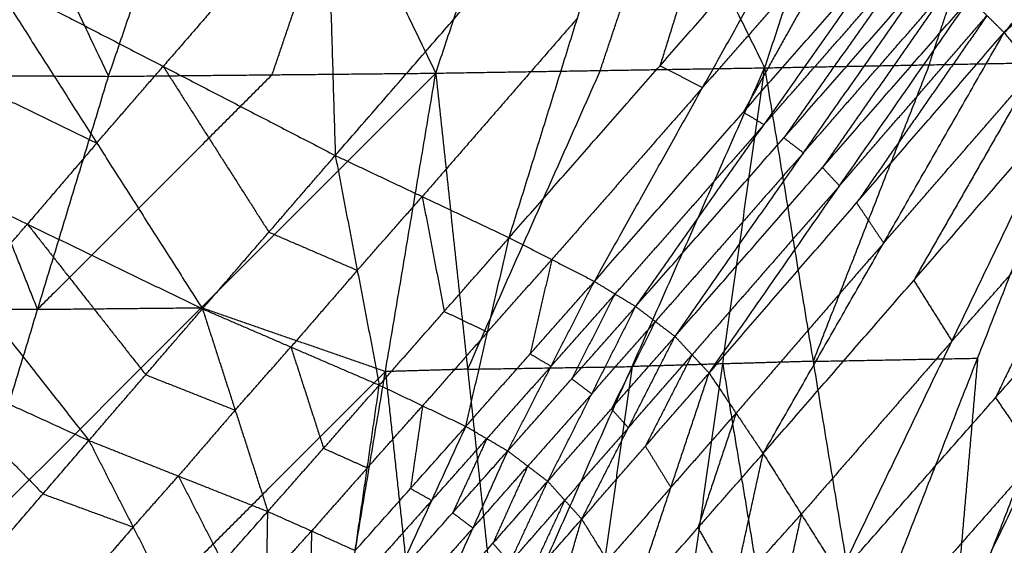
# Model space of a CAD drawing. Header units: millimetres. Extents: x -106 to 110, y -96 to 120.
# Tile 10 of 256: x -68.03 to -65.56, y -67.66 to -66.34. Entities that reach past the tile are written whole.
import ezdxf

# ---------------------------------------------------------------- set-up
doc = ezdxf.new("R2010")
doc.units = ezdxf.units.MM
doc.header["$MEASUREMENT"] = 0
doc.layers.add('Default', color=7, linetype='Continuous', true_color=0x000000)

msp = doc.modelspace()

# ---------------------------------------------------------------- linework, layer by layer
at = {"layer": 'Default'}
for points in [[(-65.5619, -66.3752, 13.5313), (-64.7616, -65.4464, 13.0082), (-63.9613, -64.5175, 12.4851)], [(-65.5619, -66.3752, 13.5313), (-64.7133, -65.5699, 13.0401), (-63.8648, -64.7645, 12.549)], [(-67.2841, -65.2891, 13.6064), (-67.263, -65.9865, 13.6616), (-67.242, -66.6839, 13.7167)], [(-66.1634, -66.4638, 9.3936), (-65.9963, -65.9608, 8.7594), (-65.8292, -65.4577, 8.1253)], [(-65.8292, -65.4577, 8.1253), (-65.583, -65.9531, 8.6018), (-65.3368, -66.4484, 9.0783)], [(-68.2905, -65.4767, 9.0909), (-68.0511, -65.9809, 9.5688), (-67.8116, -66.4852, 10.0466)], [(-67.8116, -66.4852, 10.0466), (-67.6408, -65.9831, 9.4031), (-67.47, -65.481, 8.7595)], [(-67.47, -65.481, 8.7595), (-67.2299, -65.9791, 9.2383), (-66.9897, -66.4772, 9.7171)], [(-66.9897, -66.4772, 9.7171), (-66.8211, -65.9748, 9.0777), (-66.6526, -65.4723, 8.4384)], [(-66.6526, -65.4723, 8.4384), (-66.408, -65.9681, 8.916), (-66.1634, -66.4638, 9.3936)], [(-67.242, -66.6839, 13.7167), (-66.852, -66.2356, 13.6419), (-66.4621, -65.7873, 13.567)], [(-66.8053, -66.8905, 13.7337), (-66.6337, -66.3389, 13.6503), (-66.4621, -65.7873, 13.567)], [(-66.2547, -65.9069, 13.5585), (-66.3405, -66.1827, 13.6002), (-66.4263, -66.4585, 13.6418)], [(-65.7501, -66.4561, 9.2359), (-65.6665, -66.2046, 8.9189), (-65.583, -65.9531, 8.6018)], [(-67.263, -65.9865, 13.6616), (-67.4687, -66.2233, 13.6855), (-67.6744, -66.4601, 13.7093)], [(-67.4007, -66.4812, 9.8819), (-67.3153, -66.2301, 9.5601), (-67.2299, -65.9791, 9.2383)], [(-66.5765, -66.4705, 9.5554), (-66.4923, -66.2193, 9.2357), (-66.408, -65.9681, 8.916)], [(-66.8053, -66.8905, 13.7337), (-66.4263, -66.4585, 13.6418), (-66.0472, -66.0265, 13.55)], [(-66.5912, -67.0003, 13.7381), (-66.3192, -66.5134, 13.644), (-66.0472, -66.0265, 13.55)], [(-66.3192, -66.5134, 13.644), (-66.1321, -66.3008, 13.5948), (-65.9449, -66.0881, 13.5455)], [(-65.9449, -66.0881, 13.5455), (-66.0809, -66.3316, 13.5925), (-66.2169, -66.575, 13.6395)], [(-66.5912, -67.0003, 13.7381), (-66.2169, -66.575, 13.6395), (-65.8427, -66.1497, 13.541)], [(-66.4874, -67.0633, 13.737), (-66.165, -66.6065, 13.639), (-65.8427, -66.1497, 13.541)], [(-66.165, -66.6065, 13.639), (-65.9789, -66.3947, 13.5889), (-65.7928, -66.1829, 13.5387)], [(-65.7928, -66.1829, 13.5387), (-65.954, -66.4113, 13.5877), (-66.1152, -66.6397, 13.6367)], [(-68.1068, -66.2363, 13.702), (-67.8412, -66.6527, 13.6901), (-67.5756, -67.0692, 13.6782)], [(-68.1068, -66.2363, 13.702), (-67.6744, -66.4601, 13.7093), (-67.242, -66.6839, 13.7167)], [(-66.4874, -67.0633, 13.737), (-66.1152, -66.6397, 13.6367), (-65.743, -66.216, 13.5365)], [(-66.3886, -67.1385, 13.7331), (-66.0658, -66.6773, 13.6348), (-65.743, -66.216, 13.5365)], [(-66.0658, -66.6773, 13.6348), (-65.8806, -66.4651, 13.5847), (-65.6954, -66.253, 13.5347)], [(-65.6954, -66.253, 13.5347), (-65.8568, -66.4836, 13.5839), (-66.0182, -66.7142, 13.633)], [(-66.3886, -67.1385, 13.7331), (-66.0182, -66.7142, 13.633), (-65.6478, -66.2899, 13.533)], [(-66.303, -67.2304, 13.7246), (-65.9754, -66.7602, 13.6288), (-65.6478, -66.2899, 13.533)], [(-65.6478, -66.2899, 13.533), (-65.6049, -66.3326, 13.5321), (-65.5619, -66.3752, 13.5313)], [(-65.9754, -66.7602, 13.6288), (-65.7901, -66.5464, 13.5805), (-65.6049, -66.3326, 13.5321)], [(-65.6049, -66.3326, 13.5321), (-65.7686, -66.5677, 13.58), (-65.9324, -66.8028, 13.6279)], [(-66.6337, -66.3389, 13.6503), (-66.8287, -66.5631, 13.6878), (-67.0236, -66.7872, 13.7252)], [(-66.303, -67.2304, 13.7246), (-65.9324, -66.8028, 13.6279), (-65.5619, -66.3752, 13.5313)], [(-66.1672, -67.4326, 13.7064), (-65.8645, -66.9039, 13.6188), (-65.5619, -66.3752, 13.5313)], [(-65.5619, -66.3752, 13.5313), (-65.4862, -66.4689, 13.5329), (-65.4105, -66.5626, 13.5345)], [(-68.2811, -66.4399, 13.6608), (-68.0611, -66.5463, 13.6755), (-67.8412, -66.6527, 13.6901)], [(-67.8412, -66.6527, 13.6901), (-67.7578, -66.5564, 13.6997), (-67.6744, -66.4601, 13.7093)], [(-67.6744, -66.4601, 13.7093), (-67.5416, -66.6683, 13.7034), (-67.4088, -66.8765, 13.6975)], [(-66.4263, -66.4585, 13.6418), (-66.3727, -66.486, 13.6429), (-66.3192, -66.5134, 13.644)], [(-66.1634, -66.4638, 9.3936), (-65.7501, -66.4561, 9.2359), (-65.3368, -66.4484, 9.0783)], [(-65.7501, -66.4561, 9.2359), (-65.8959, -66.8285, 10.0076), (-66.0417, -67.201, 10.7793)], [(-65.9201, -67.9381, 12.1649), (-65.6284, -67.1932, 10.6216), (-65.3368, -66.4484, 9.0783)], [(-68.6378, -66.4799, 10.3832), (-68.2247, -66.4825, 10.2149), (-67.8116, -66.4852, 10.0466)], [(-67.9897, -67.0704, 11.1131), (-68.1072, -66.7764, 10.664), (-68.2247, -66.4825, 10.2149)], [(-68.1677, -67.6556, 12.1795), (-67.5787, -67.0664, 10.9483), (-66.9897, -66.4772, 9.7171)], [(-67.4007, -66.4812, 9.8819), (-67.6952, -66.7758, 10.4975), (-67.9897, -67.0704, 11.1131)], [(-67.8116, -66.4852, 10.0466), (-67.4007, -66.4812, 9.8819), (-66.9897, -66.4772, 9.7171)], [(-67.2424, -67.9766, 12.6946), (-67.1161, -67.2269, 11.2059), (-66.9897, -66.4772, 9.7171)], [(-66.9897, -66.4772, 9.7171), (-66.5765, -66.4705, 9.5554), (-66.1634, -66.4638, 9.3936)], [(-66.9897, -66.4772, 9.7171), (-66.9096, -67.2208, 11.1228), (-66.8295, -67.9645, 12.5284)], [(-66.5765, -66.4705, 9.5554), (-66.7431, -66.8457, 10.3391), (-66.9096, -67.2208, 11.1228)], [(-66.8295, -67.9645, 12.5284), (-66.4964, -67.2142, 10.961), (-66.1634, -66.4638, 9.3936)], [(-66.3743, -67.9512, 12.346), (-66.2688, -67.2075, 10.8698), (-66.1634, -66.4638, 9.3936)], [(-66.1634, -66.4638, 9.3936), (-66.0417, -67.201, 10.7793), (-65.9201, -67.9381, 12.1649)], [(-65.8645, -66.9039, 13.6188), (-65.6754, -66.6864, 13.5759), (-65.4862, -66.4689, 13.5329)], [(-65.4862, -66.4689, 13.5329), (-65.6375, -66.7333, 13.5767), (-65.7889, -66.9976, 13.6205)], [(-68.1677, -67.6556, 12.1795), (-67.9897, -67.0704, 11.1131), (-67.8116, -66.4852, 10.0466)], [(-66.3192, -66.5134, 13.644), (-66.5087, -66.7294, 13.69), (-66.6982, -66.9454, 13.7359)], [(-66.2169, -66.575, 13.6395), (-66.191, -66.5908, 13.6393), (-66.165, -66.6065, 13.639)], [(-66.1672, -67.4326, 13.7064), (-65.7889, -66.9976, 13.6205), (-65.4105, -66.5626, 13.5345)], [(-65.9756, -67.7377, 13.6861), (-65.693, -67.1502, 13.6103), (-65.4105, -66.5626, 13.5345)], [(-66.165, -66.6065, 13.639), (-66.3521, -66.8192, 13.6883), (-66.5393, -67.0318, 13.7376)], [(-68.4553, -66.6435, 13.6196), (-68.1581, -67.0218, 13.5986), (-67.8609, -67.4, 13.5775)], [(-68.4553, -66.6435, 13.6196), (-68.0154, -66.8563, 13.6489), (-67.5756, -67.0692, 13.6782)], [(-67.8412, -66.6527, 13.6901), (-67.9283, -66.7545, 13.6695), (-68.0154, -66.8563, 13.6489)], [(-66.1152, -66.6397, 13.6367), (-66.0905, -66.6585, 13.6358), (-66.0658, -66.6773, 13.6348)], [(-66.0658, -66.6773, 13.6348), (-66.2519, -66.8891, 13.6849), (-66.438, -67.1009, 13.7351)], [(-67.5756, -67.0692, 13.6782), (-67.4088, -66.8765, 13.6975), (-67.242, -66.6839, 13.7167)], [(-67.242, -66.6839, 13.7167), (-67.1867, -66.9724, 13.7192), (-67.1314, -67.2608, 13.7217)], [(-67.242, -66.6839, 13.7167), (-67.0236, -66.7872, 13.7252), (-66.8053, -66.8905, 13.7337)], [(-65.693, -67.1502, 13.6103), (-65.497, -66.9276, 13.5751), (-65.3009, -66.705, 13.5398)], [(-65.3009, -66.705, 13.5398), (-65.4422, -66.9988, 13.5777), (-65.5834, -67.2925, 13.6156)], [(-66.0182, -66.7142, 13.633), (-65.9968, -66.7372, 13.6309), (-65.9754, -66.7602, 13.6288)], [(-65.9754, -66.7602, 13.6288), (-66.1606, -66.9723, 13.6788), (-66.3458, -67.1845, 13.7288)], [(-67.1867, -66.9724, 13.7192), (-67.1052, -66.8798, 13.7222), (-67.0236, -66.7872, 13.7252)], [(-67.0236, -66.7872, 13.7252), (-66.996, -66.9314, 13.7264), (-66.9683, -67.0757, 13.7277)], [(-65.9324, -66.8028, 13.6279), (-65.8985, -66.8533, 13.6234), (-65.8645, -66.9039, 13.6188)], [(-65.9756, -67.7377, 13.6861), (-65.5834, -67.2925, 13.6156), (-65.1913, -66.8473, 13.5451)], [(-65.7686, -68.0389, 13.6677), (-65.4799, -67.4431, 13.6064), (-65.1913, -66.8473, 13.5451)], [(-68.1581, -67.0218, 13.5986), (-68.0868, -66.939, 13.6237), (-68.0154, -66.8563, 13.6489)], [(-68.0154, -66.8563, 13.6489), (-67.8668, -67.0455, 13.6384), (-67.7183, -67.2346, 13.6279)], [(-67.4088, -66.8765, 13.6975), (-67.2977, -66.9244, 13.7083), (-67.1867, -66.9724, 13.7192)], [(-67.1314, -67.2608, 13.7217), (-66.9683, -67.0757, 13.7277), (-66.8053, -66.8905, 13.7337)], [(-66.914, -67.3645, 13.7369), (-66.8596, -67.1275, 13.7353), (-66.8053, -66.8905, 13.7337)], [(-66.8053, -66.8905, 13.7337), (-66.6982, -66.9454, 13.7359), (-66.5912, -67.0003, 13.7381)], [(-65.8645, -66.9039, 13.6188), (-66.0498, -67.1177, 13.6672), (-66.2351, -67.3315, 13.7155)], [(-66.8596, -67.1275, 13.7353), (-66.7789, -67.0365, 13.7356), (-66.6982, -66.9454, 13.7359)], [(-66.6982, -66.9454, 13.7359), (-66.7254, -67.0639, 13.7367), (-66.7526, -67.1824, 13.7375)], [(-67.1867, -66.9724, 13.7192), (-67.2701, -67.0687, 13.7096), (-67.3535, -67.165, 13.7)], [(-68.7514, -66.9933, 13.4676), (-68.3061, -67.1967, 13.5225), (-67.8609, -67.4, 13.5775)], [(-66.914, -67.3645, 13.7369), (-66.7526, -67.1824, 13.7375), (-66.5912, -67.0003, 13.7381)], [(-66.8087, -67.4261, 13.7391), (-66.6999, -67.2132, 13.7386), (-66.5912, -67.0003, 13.7381)], [(-66.5912, -67.0003, 13.7381), (-66.5393, -67.0318, 13.7376), (-66.4874, -67.0633, 13.737)], [(-65.7889, -66.9976, 13.6205), (-65.7409, -67.0739, 13.6154), (-65.693, -67.1502, 13.6103)], [(-66.6999, -67.2132, 13.7386), (-66.6196, -67.1225, 13.7381), (-66.5393, -67.0318, 13.7376)], [(-66.5393, -67.0318, 13.7376), (-66.5936, -67.1383, 13.7378), (-66.648, -67.2447, 13.738)], [(-68.4028, -67.0677, 11.2813), (-68.1962, -67.0691, 11.1972), (-67.9897, -67.0704, 11.1131)], [(-67.9897, -67.0704, 11.1131), (-67.7842, -67.0684, 11.0307), (-67.5787, -67.0664, 10.9483)], [(-67.8609, -67.4, 13.5775), (-67.7183, -67.2346, 13.6279), (-67.5756, -67.0692, 13.6782)], [(-67.1161, -67.2269, 11.2059), (-67.3474, -67.1466, 11.0771), (-67.5787, -67.0664, 10.9483)], [(-67.5756, -67.0692, 13.6782), (-67.4935, -67.3236, 13.6648), (-67.4115, -67.5781, 13.6513)], [(-67.5756, -67.0692, 13.6782), (-67.3535, -67.165, 13.7), (-67.1314, -67.2608, 13.7217)], [(-66.9683, -67.0757, 13.7277), (-66.914, -67.1016, 13.7315), (-66.8596, -67.1275, 13.7353)], [(-66.8087, -67.4261, 13.7391), (-66.648, -67.2447, 13.738), (-66.4874, -67.0633, 13.737)], [(-66.7084, -67.5023, 13.7355), (-66.5979, -67.2828, 13.7363), (-66.4874, -67.0633, 13.737)], [(-66.4874, -67.0633, 13.737), (-66.438, -67.1009, 13.7351), (-66.3886, -67.1385, 13.7331)], [(-66.5979, -67.2828, 13.7363), (-66.5179, -67.1918, 13.7357), (-66.438, -67.1009, 13.7351)], [(-66.438, -67.1009, 13.7351), (-66.4932, -67.2107, 13.7347), (-66.5485, -67.3204, 13.7343)], [(-66.8596, -67.1275, 13.7353), (-66.9412, -67.2201, 13.7323), (-67.0227, -67.3127, 13.7293)], [(-65.7686, -68.0389, 13.6677), (-65.366, -67.5832, 13.6111), (-64.9633, -67.1275, 13.5544)], [(-66.7084, -67.5023, 13.7355), (-66.5485, -67.3204, 13.7343), (-66.3886, -67.1385, 13.7331)], [(-66.6229, -67.5975, 13.7226), (-66.5058, -67.368, 13.7279), (-66.3886, -67.1385, 13.7331)], [(-66.3886, -67.1385, 13.7331), (-66.3458, -67.1845, 13.7288), (-66.303, -67.2304, 13.7246)], [(-65.693, -67.1502, 13.6103), (-65.8822, -67.3677, 13.6533), (-66.0714, -67.5851, 13.6963)], [(-67.4935, -67.3236, 13.6648), (-67.4235, -67.2443, 13.6824), (-67.3535, -67.165, 13.7)], [(-67.3535, -67.165, 13.7), (-67.3125, -67.2922, 13.6932), (-67.2714, -67.4195, 13.6865)], [(-68.3061, -67.1967, 13.5225), (-68.1411, -67.3654, 13.5128), (-67.9761, -67.5341, 13.5031)], [(-66.7526, -67.1824, 13.7375), (-66.7262, -67.1978, 13.7381), (-66.6999, -67.2132, 13.7386)], [(-66.5058, -67.368, 13.7279), (-66.4258, -67.2762, 13.7284), (-66.3458, -67.1845, 13.7288)], [(-66.3458, -67.1845, 13.7288), (-66.4044, -67.2992, 13.7262), (-66.463, -67.414, 13.7236)], [(-66.0417, -67.201, 10.7793), (-66.1553, -67.2042, 10.8245), (-66.2688, -67.2075, 10.8698)], [(-66.0417, -67.201, 10.7793), (-65.8351, -67.1971, 10.7004), (-65.6284, -67.1932, 10.6216)], [(-65.6927, -67.9315, 12.0747), (-65.5469, -67.5591, 11.3031), (-65.4011, -67.1867, 10.5314)], [(-65.6284, -67.1932, 10.6216), (-65.6606, -67.5624, 11.3482), (-65.6927, -67.9315, 12.0747)], [(-67.7051, -67.8161, 12.4371), (-67.4106, -67.5215, 11.8215), (-67.1161, -67.2269, 11.2059)], [(-66.9096, -67.2208, 11.1228), (-67.0128, -67.2239, 11.1643), (-67.1161, -67.2269, 11.2059)], [(-67.1161, -67.2269, 11.2059), (-67.076, -67.5987, 11.9087), (-67.036, -67.9706, 12.6115)], [(-66.9096, -67.2208, 11.1228), (-66.703, -67.2175, 11.0419), (-66.4964, -67.2142, 10.961)], [(-66.6999, -67.2132, 13.7386), (-66.7806, -67.3043, 13.7383), (-66.8613, -67.3953, 13.738)], [(-66.4964, -67.2142, 10.961), (-66.5492, -67.586, 11.6991), (-66.6019, -67.9579, 12.4372)], [(-66.2688, -67.2075, 10.8698), (-66.3826, -67.2109, 10.9154), (-66.4964, -67.2142, 10.961)], [(-66.2688, -67.2075, 10.8698), (-66.208, -67.5761, 11.5626), (-66.1472, -67.9446, 12.2554)], [(-67.7183, -67.2346, 13.6279), (-67.6059, -67.2791, 13.6463), (-67.4935, -67.3236, 13.6648)], [(-66.648, -67.2447, 13.738), (-66.6229, -67.2638, 13.7371), (-66.5979, -67.2828, 13.7363)], [(-66.6229, -67.5975, 13.7226), (-66.463, -67.414, 13.7236), (-66.303, -67.2304, 13.7246)], [(-66.4949, -67.8056, 13.689), (-66.399, -67.518, 13.7068), (-66.303, -67.2304, 13.7246)], [(-66.303, -67.2304, 13.7246), (-66.2351, -67.3315, 13.7155), (-66.1672, -67.4326, 13.7064)], [(-67.4115, -67.5781, 13.6513), (-67.2714, -67.4195, 13.6865), (-67.1314, -67.2608, 13.7217)], [(-67.1919, -67.6763, 13.6794), (-67.1616, -67.4686, 13.7005), (-67.1314, -67.2608, 13.7217)], [(-67.1314, -67.2608, 13.7217), (-67.0227, -67.3127, 13.7293), (-66.914, -67.3645, 13.7369)], [(-66.5979, -67.2828, 13.7363), (-66.6782, -67.3735, 13.7368), (-66.7585, -67.4642, 13.7373)], [(-65.5834, -67.2925, 13.6156), (-65.5317, -67.3678, 13.611), (-65.4799, -67.4431, 13.6064)], [(-67.4935, -67.3236, 13.6648), (-67.5649, -67.4063, 13.6396), (-67.6362, -67.4891, 13.6144)], [(-67.1616, -67.4686, 13.7005), (-67.0922, -67.3906, 13.7149), (-67.0227, -67.3127, 13.7293)], [(-67.0227, -67.3127, 13.7293), (-67.0378, -67.4165, 13.7187), (-67.0529, -67.5204, 13.7082)], [(-66.5485, -67.3204, 13.7343), (-66.5271, -67.3442, 13.7311), (-66.5058, -67.368, 13.7279)], [(-66.399, -67.518, 13.7068), (-66.317, -67.4248, 13.7111), (-66.2351, -67.3315, 13.7155)], [(-66.2351, -67.3315, 13.7155), (-66.2831, -67.4753, 13.7066), (-66.331, -67.6191, 13.6977)], [(-67.1919, -67.6763, 13.6794), (-67.0529, -67.5204, 13.7082), (-66.914, -67.3645, 13.7369)], [(-67.0854, -67.7367, 13.6855), (-66.9997, -67.5506, 13.7112), (-66.914, -67.3645, 13.7369)], [(-66.914, -67.3645, 13.7369), (-66.8613, -67.3953, 13.738), (-66.8087, -67.4261, 13.7391)], [(-66.5058, -67.368, 13.7279), (-66.5857, -67.459, 13.7285), (-66.6656, -67.5499, 13.7291)], [(-68.0913, -67.6683, 13.4287), (-67.9761, -67.5341, 13.5031), (-67.8609, -67.4, 13.5775)], [(-67.8609, -67.4, 13.5775), (-67.7498, -67.6173, 13.5561), (-67.6388, -67.8347, 13.5346)], [(-67.8609, -67.4, 13.5775), (-67.6362, -67.4891, 13.6144), (-67.4115, -67.5781, 13.6513)], [(-66.9997, -67.5506, 13.7112), (-66.9305, -67.473, 13.7246), (-66.8613, -67.3953, 13.738)], [(-66.8613, -67.3953, 13.738), (-66.9042, -67.4884, 13.7251), (-66.947, -67.5814, 13.7123)], [(-67.2714, -67.4195, 13.6865), (-67.2165, -67.444, 13.6935), (-67.1616, -67.4686, 13.7005)], [(-66.463, -67.414, 13.7236), (-66.431, -67.466, 13.7152), (-66.399, -67.518, 13.7068)], [(-67.0854, -67.7367, 13.6855), (-66.947, -67.5814, 13.7123), (-66.8087, -67.4261, 13.7391)], [(-66.9837, -67.8137, 13.6827), (-66.8962, -67.6199, 13.7109), (-66.8087, -67.4261, 13.7391)], [(-66.8087, -67.4261, 13.7391), (-66.7585, -67.4642, 13.7373), (-66.7084, -67.5023, 13.7355)], [(-66.4949, -67.8056, 13.689), (-66.331, -67.6191, 13.6977), (-66.1672, -67.4326, 13.7064)], [(-66.3171, -68.1181, 13.6455), (-66.2422, -67.7753, 13.6759), (-66.1672, -67.4326, 13.7064)], [(-66.1672, -67.4326, 13.7064), (-66.0714, -67.5851, 13.6963), (-65.9756, -67.7377, 13.6861)], [(-65.4799, -67.4431, 13.6064), (-65.676, -67.6657, 13.6417), (-65.8721, -67.8883, 13.6769)], [(-67.1616, -67.4686, 13.7005), (-67.2316, -67.5479, 13.6829), (-67.3017, -67.6272, 13.6653)], [(-66.8962, -67.6199, 13.7109), (-66.8274, -67.5421, 13.7241), (-66.7585, -67.4642, 13.7373)], [(-66.7585, -67.4642, 13.7373), (-66.8023, -67.5611, 13.7232), (-66.846, -67.658, 13.7091)], [(-67.7498, -67.6173, 13.5561), (-67.693, -67.5532, 13.5852), (-67.6362, -67.4891, 13.6144)], [(-67.6362, -67.4891, 13.6144), (-67.5807, -67.5977, 13.6037), (-67.5251, -67.7064, 13.593)], [(-67.0529, -67.5204, 13.7082), (-67.0263, -67.5355, 13.7097), (-66.9997, -67.5506, 13.7112)], [(-66.9837, -67.8137, 13.6827), (-66.846, -67.658, 13.7091), (-66.7084, -67.5023, 13.7355)], [(-66.8984, -67.9119, 13.6653), (-66.8034, -67.7071, 13.7004), (-66.7084, -67.5023, 13.7355)], [(-66.7084, -67.5023, 13.7355), (-66.6656, -67.5499, 13.7291), (-66.6229, -67.5975, 13.7226)], [(-66.399, -67.518, 13.7068), (-66.4789, -67.6098, 13.7063), (-66.5589, -67.7015, 13.7058)], [(-67.9761, -67.5341, 13.5031), (-67.863, -67.5757, 13.5296), (-67.7498, -67.6173, 13.5561)], [(-66.9997, -67.5506, 13.7112), (-67.0691, -67.6285, 13.6968), (-67.1386, -67.7065, 13.6824)], [(-66.8034, -67.7071, 13.7004), (-66.7345, -67.6285, 13.7147), (-66.6656, -67.5499, 13.7291)], [(-66.6656, -67.5499, 13.7291), (-66.7132, -67.6523, 13.7115), (-66.7607, -67.7547, 13.694)], [(-67.6388, -67.8347, 13.5346), (-67.5251, -67.7064, 13.593), (-67.4115, -67.5781, 13.6513)], [(-67.4178, -67.928, 13.5766), (-67.4146, -67.753, 13.6139), (-67.4115, -67.5781, 13.6513)], [(-67.4115, -67.5781, 13.6513), (-67.3017, -67.6272, 13.6653), (-67.1919, -67.6763, 13.6794)], [(-66.947, -67.5814, 13.7123), (-66.9216, -67.6007, 13.7116), (-66.8962, -67.6199, 13.7109)], [(-66.8984, -67.9119, 13.6653), (-66.7607, -67.7547, 13.694), (-66.6229, -67.5975, 13.7226)], [(-66.7778, -68.1246, 13.6146), (-66.7004, -67.8611, 13.6686), (-66.6229, -67.5975, 13.7226)], [(-66.6229, -67.5975, 13.7226), (-66.5589, -67.7015, 13.7058), (-66.4949, -67.8056, 13.689)], [(-66.2422, -67.7753, 13.6759), (-66.1568, -67.6802, 13.6861), (-66.0714, -67.5851, 13.6963)], [(-66.0714, -67.5851, 13.6963), (-66.1089, -67.7565, 13.681), (-66.1463, -67.9279, 13.6658)], [(-67.7498, -67.6173, 13.5561), (-67.8074, -67.6844, 13.5189), (-67.865, -67.7515, 13.4817)], [(-66.8962, -67.6199, 13.7109), (-66.9654, -67.6976, 13.6975), (-67.0345, -67.7752, 13.6841)], [(-66.331, -67.6191, 13.6977), (-66.2866, -67.6972, 13.6868), (-66.2422, -67.7753, 13.6759)], [(-67.4146, -67.753, 13.6139), (-67.3581, -67.6901, 13.6396), (-67.3017, -67.6272, 13.6653)], [(-67.3017, -67.6272, 13.6653), (-67.3032, -67.7146, 13.6466), (-67.3048, -67.8021, 13.628)], [(-68.1677, -67.6556, 12.1795), (-67.7051, -67.8161, 12.4371), (-67.2424, -67.9766, 12.6946)], [(-66.846, -67.658, 13.7091), (-66.8247, -67.6825, 13.7048), (-66.8034, -67.7071, 13.7004)]]:
    msp.add_open_spline(points, degree=2, dxfattribs=at)

doc.saveas('drawing.dxf')
